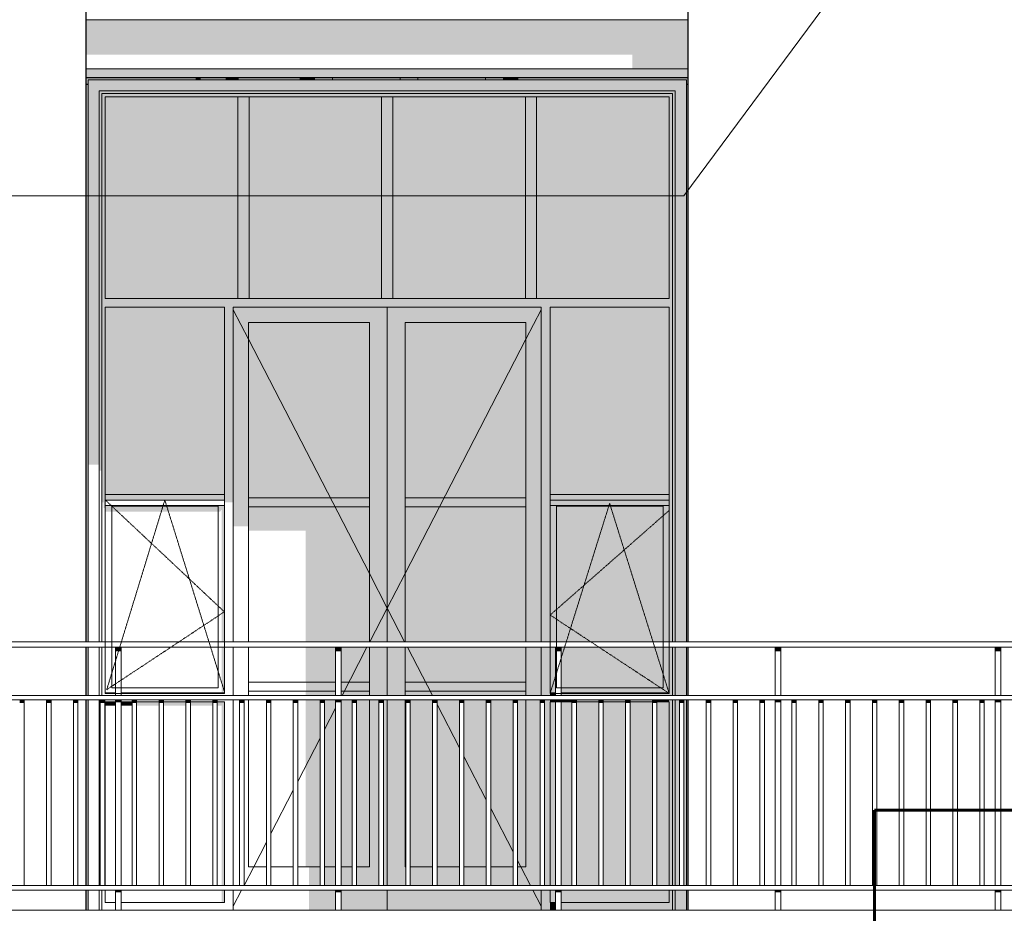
# Model space of a CAD drawing. Header units: millimetres. Extents: x -95523 to 190468, y -7401 to 17692.
# Tile 39 of 139: x -37915 to -33514, y 3846 to 7840. Entities that reach past the tile are written whole.
import ezdxf

# ---------------------------------------------------------------- set-up
doc = ezdxf.new("R2010")
doc.units = ezdxf.units.MM
doc.header["$MEASUREMENT"] = 0
doc.set_wipeout_variables(frame=1)
doc.linetypes.add('Wipeout_Contour', pattern=[1000, 0, -1000])
doc.linetypes.add('Невидимая', pattern=[3.912222, 2.822222, -1.09])
for name, color, linetype, lineweight in [('Р_Фасад в осях 1-24_2_0_Ном._пера__1', 7, 'Continuous', 15), ('Р_Фасад в осях 1-24_2_2D - Общий_Ном._пера__1', 7, 'Continuous', 15), ('Р_Фасад в осях 1-24_2_Аннотация - Выносная Надпись.Фасад фрагмент_Ном._пера__41', 7, 'Continuous', 60), ('Р_Фасад в осях 1-24_2_Конструктив - Перекрытия_Ном._пера__2', 8, 'Continuous', 15), ('Р_Фасад в осях 1-24_2_Конструктив - Стены Внутренние несущие_Ном._пера__2', 8, 'Continuous', 15), ('Р_Фасад в осях 1-24_2_Конструктив - Стены Несущие_Ном._пера__1', 7, 'Continuous', 15), ('Р_Фасад в осях 1-24_2_Конструктив - Стены Несущие_Ном._пера__2', 8, 'Continuous', 15), ('Р_Фасад в осях 1-24_2_Конструктив - Стены Несущие_Ном._пера__21', 7, 'Continuous', 30), ('Р_Фасад в осях 1-24_2_Новый_1 Молдинги_Ном._пера__21', 7, 'Continuous', 30), ('Р_Фасад в осях 1-24_2_Новый_1_  перегородки НОВЫЕ_Ном._пера__1', 7, 'Continuous', 15), ('Р_Фасад в осях 1-24_2_Новый_1_  перегородки НОВЫЕ_Ном._пера__2', 8, 'Continuous', 15), ('Р_Фасад в осях 1-24_2_Новый_Аннотация - Выносная Надпись.Фасад фрагмент_Ном._пера__1', 7, 'Continuous', 15), ('Р_Фасад в осях 1-24_2_Новый_Ограждение_Ном._пера__1', 7, 'Continuous', 15), ('Р_Фасад в осях 1-24_2_Новый_Ограждение_Ном._пера__2', 8, 'Continuous', 15), ('Р_Фасад в осях 1-24_2_Новый_Фартук парапета_Ном._пера__1', 7, 'Continuous', 15)]:
    doc.layers.add(name, color=color, linetype=linetype, lineweight=lineweight)
doc.layers.add('Р_Фасад в осях 1-24_2_1_Покрытие пола_Ном._пера__161', color=7, linetype='Continuous', lineweight=13, true_color=0x6a6a6a)
doc.layers.add('Р_Фасад в осях 1-24_2_Конструктив - Перекрытия', color=7, linetype='Continuous')

msp = doc.modelspace()

# ---------------------------------------------------------------- hatches: boundary and pattern name
at = {"layer": 'Р_Фасад в осях 1-24_2_Конструктив - Стены Внутренние несущие_Ном._пера__2', "linetype": 'Continuous', "lineweight": 0, "true_color": 0x3f3f3f}
for points in [[(-37126.7, 7580), (-37617.1, 7580), (-37617.1, 7550), (-37609.2, 7550), (-37609.2, 7571.8), (-37126.7, 7571.8)], [(-36938.7, 7580), (-36938.7, 7571.8), (-36662.1, 7571.8), (-36662.1, 7580)], [(-35688.1, 7571.8), (-34935.2, 7571.8), (-34935.2, 7550), (-34927.2, 7550), (-34927.2, 7580), (-35688.1, 7580)]]:
    msp.add_hatch(color=250, dxfattribs=at).paths.add_polyline_path(points)
at = {"layer": 'Р_Фасад в осях 1-24_2_Конструктив - Стены Несущие_Ном._пера__2', "linetype": 'Continuous', "lineweight": 0, "true_color": 0x3f3f3f}
for points in [[(-37609.2, 7571.8), (-37559.2, 7521.8), (-34985.2, 7521.8), (-34935.2, 7571.8)], [(-37559.2, 7521.8), (-37609.2, 7571.8), (-37609.2, 5850.8), (-37559.2, 5850.8)], [(-34985.2, 5060.1), (-34935.2, 5060.1), (-34935.2, 7571.8), (-34985.2, 7521.8)], [(-37617.1, 5060.1), (-37609.2, 5060.1), (-37609.2, 7550), (-37617.1, 7550)], [(-34935.2, 7550), (-34935.2, 5060.1), (-34927.2, 5060.1), (-34927.2, 7550)], [(-34985.2, 7521.8), (-37559.2, 7521.8), (-37547.2, 7509.8), (-34997.2, 7509.8)], [(-37559.2, 7521.8), (-37559.2, 5823.9), (-37547.2, 5823.9), (-37547.2, 7509.8)], [(-34997.2, 7509.8), (-37547.2, 7509.8), (-37547.2, 7494.8), (-37532.2, 7494.8), (-35012.2, 7494.8), (-34997.2, 7494.8)], [(-37547.2, 5682.5), (-37539.2, 5682.5), (-37539.2, 5658.4), (-37532.2, 5658.4), (-37532.2, 7494.8), (-37547.2, 7494.8)], [(-36939.7, 6594.7), (-36939.7, 7494.8), (-37532.2, 7494.8), (-37532.2, 6594.7)], [(-36939.7, 6594.7), (-36889.7, 6594.7), (-36889.7, 7494.8), (-36939.7, 7494.8)], [(-36297.2, 6594.7), (-36297.2, 7494.8), (-36889.7, 7494.8), (-36889.7, 6594.7)], [(-36297.2, 6594.7), (-36247.2, 6594.7), (-36247.2, 7494.8), (-36297.2, 7494.8)], [(-35654.7, 6594.7), (-35654.7, 7494.8), (-36247.2, 7494.8), (-36247.2, 6594.7)], [(-35654.7, 6594.7), (-35604.7, 6594.7), (-35604.7, 7494.8), (-35654.7, 7494.8)], [(-35012.2, 6594.7), (-35012.2, 7494.8), (-35604.7, 7494.8), (-35604.7, 6594.7)], [(-35012.2, 7494.8), (-35012.2, 6594.7), (-35012.2, 6554.7), (-35012.2, 5060.1), (-34997.2, 5060.1), (-34997.2, 7494.8)], [(-34997.2, 7509.8), (-34997.2, 5060.1), (-34985.2, 5060.1), (-34985.2, 7521.8)], [(-35012.2, 6554.7), (-35012.2, 6594.7), (-37532.2, 6594.7), (-37532.2, 6554.7), (-37000.2, 6554.7), (-36960.2, 6554.7), (-35584.2, 6554.7), (-35544.2, 6554.7)], [(-37532.2, 6554.7), (-37532.2, 5718.3), (-37000.2, 5718.3), (-37000.2, 6554.7)], [(-37000.2, 6554.7), (-37000.2, 5682.5), (-36960.2, 5682.5), (-36960.2, 6554.7)], [(-36272.2, 6554.7), (-36960.2, 6554.7), (-36960.2, 6486.7), (-36892.2, 6486.7), (-36352.2, 6486.7), (-36272.2, 6486.7)], [(-35584.2, 6554.7), (-36272.2, 6554.7), (-36272.2, 6486.7), (-36192.2, 6486.7), (-35652.2, 6486.7), (-35584.2, 6486.7)], [(-35584.2, 5060.1), (-35544.2, 5060.1), (-35544.2, 6554.7), (-35584.2, 6554.7)], [(-35012.2, 5718.3), (-35012.2, 6554.7), (-35544.2, 6554.7), (-35544.2, 5718.3)], [(-36960.2, 5576.5), (-36892.2, 5576.5), (-36892.2, 6486.7), (-36960.2, 6486.7)], [(-36352.2, 5702.7), (-36352.2, 6486.7), (-36892.2, 6486.7), (-36892.2, 5702.7)], [(-36272.2, 6486.7), (-36352.2, 6486.7), (-36352.2, 5060.1), (-36272.2, 5060.1)], [(-36192.2, 6486.7), (-36272.2, 6486.7), (-36272.2, 5060.1), (-36192.2, 5060.1)], [(-36192.2, 5702.7), (-35652.2, 5702.7), (-35652.2, 6486.7), (-36192.2, 6486.7)], [(-35584.2, 6486.7), (-35652.2, 6486.7), (-35652.2, 5060.1), (-35584.2, 5060.1)], [(-37532.2, 5692.4), (-37000.2, 5692.4), (-37000.2, 5718.3), (-37532.2, 5718.3)], [(-36892.2, 5662.7), (-36352.2, 5662.7), (-36352.2, 5702.7), (-36892.2, 5702.7)], [(-35652.2, 5662.7), (-35652.2, 5702.7), (-36192.2, 5702.7), (-36192.2, 5662.7)], [(-35544.2, 5668.3), (-35012.2, 5668.3), (-35012.2, 5718.3), (-35544.2, 5718.3)], [(-37532.2, 5641.5), (-37019.2, 5641.5), (-37012.2, 5651.4), (-37012.2, 5060.1), (-37000.2, 5060.1), (-37000.2, 5668.3), (-37532.2, 5668.3)], [(-36352.2, 5662.7), (-36892.2, 5662.7), (-36892.2, 5556.7), (-36636.2, 5556.7), (-36636.2, 5060.1), (-36352.2, 5060.1)], [(-35652.2, 5662.7), (-36192.2, 5662.7), (-36192.2, 5060.1), (-35652.2, 5060.1)], [(-35544.2, 5060.1), (-35012.2, 5060.1), (-35012.2, 5668.3), (-35544.2, 5668.3)], [(-37617.1, 4820.1), (-37609.2, 4820.1), (-37609.2, 5035.1), (-37617.1, 5035.1)], [(-37000.2, 5035.1), (-37012.2, 5035.1), (-37012.2, 4832), (-37000.2, 4832)], [(-36636.2, 4878.7), (-36503.3, 4878.7), (-36503.3, 5035.1), (-36636.2, 5035.1)], [(-36352.2, 5035.1), (-36478.3, 5035.1), (-36478.3, 4878.7), (-36352.2, 4878.7)], [(-36352.2, 4820.1), (-36272.2, 4820.1), (-36272.2, 5035.1), (-36352.2, 5035.1)], [(-36272.2, 4820.1), (-36192.2, 4820.1), (-36192.2, 5035.1), (-36272.2, 5035.1)], [(-36192.2, 4878.7), (-35652.2, 4878.7), (-35652.2, 5035.1), (-36192.2, 5035.1)], [(-35652.2, 4820.1), (-35584.2, 4820.1), (-35584.2, 5035.1), (-35652.2, 5035.1)], [(-35584.2, 4820.1), (-35544.2, 4820.1), (-35544.2, 4832), (-35544.2, 5035.1), (-35584.2, 5035.1)], [(-35544.2, 5035.1), (-35544.2, 4832), (-35520.5, 4832), (-35520.5, 5035.1)], [(-35012.2, 5035.1), (-35495.5, 5035.1), (-35495.5, 4832), (-35012.2, 4832)], [(-35012.2, 5035.1), (-35012.2, 4832), (-35012.2, 4820.1), (-34997.2, 4820.1), (-34997.2, 5035.1)], [(-34985.2, 5035.1), (-34997.2, 5035.1), (-34997.2, 4820.1), (-34985.2, 4820.1)], [(-34985.2, 5035.1), (-34985.2, 4820.1), (-34935.2, 4820.1), (-34935.2, 5035.1)], [(-34935.2, 4820.1), (-34927.2, 4820.1), (-34927.2, 5035.1), (-34935.2, 5035.1)], [(-36635.2, 4878.7), (-36635.2, 4838.7), (-36503.3, 4838.7), (-36503.3, 4878.7)], [(-36478.3, 4838.7), (-36352.2, 4838.7), (-36352.2, 4878.7), (-36478.3, 4878.7)], [(-35652.2, 4838.7), (-35652.2, 4878.7), (-36192.2, 4878.7), (-36192.2, 4838.7)], [(-37609.2, 4800.1), (-37617.1, 4800.1), (-37617.1, 3970.1), (-37609.2, 3970.1)], [(-36892.2, 4838.7), (-36892.2, 4837.3), (-36636.2, 4837.3), (-36636.2, 4820.1), (-36503.3, 4820.1), (-36503.3, 4838.7)], [(-36636.2, 4054.7), (-36572.2, 4054.7), (-36572.2, 4800.1), (-36636.2, 4800.1)], [(-36503.3, 4800.1), (-36552.2, 4800.1), (-36552.2, 4054.7), (-36503.3, 4054.7)], [(-36478.3, 4838.7), (-36478.3, 4820.1), (-36352.2, 4820.1), (-36352.2, 4838.7)], [(-36478.3, 4800.1), (-36478.3, 4054.7), (-36429.4, 4054.7), (-36429.4, 4800.1)], [(-36409.4, 4800.1), (-36409.4, 4054.7), (-36352.2, 4054.7), (-36352.2, 4800.1)], [(-36352.2, 4054.7), (-36309.4, 4054.7), (-36309.4, 4800.1), (-36352.2, 4800.1)], [(-36289.4, 4800.1), (-36289.4, 4054.7), (-36272.2, 4054.7), (-36272.2, 4800.1)], [(-36272.2, 4800.1), (-36272.2, 4054.7), (-36192.2, 4054.7), (-36192.2, 4800.1)], [(-35652.2, 4838.7), (-36192.2, 4838.7), (-36192.2, 4820.1), (-35652.2, 4820.1)], [(-36192.2, 4054.7), (-36189.4, 4054.7), (-36189.4, 4800.1), (-36192.2, 4800.1)], [(-36169.4, 4800.1), (-36169.4, 4054.7), (-36069.4, 4054.7), (-36069.4, 4800.1)], [(-36049.4, 4054.7), (-35949.4, 4054.7), (-35949.4, 4800.1), (-36049.4, 4800.1)], [(-35829.4, 4800.1), (-35929.4, 4800.1), (-35929.4, 4054.7), (-35829.4, 4054.7)], [(-35709.4, 4800.1), (-35809.4, 4800.1), (-35809.4, 4054.7), (-35709.4, 4054.7)], [(-35689.4, 4800.1), (-35689.4, 4054.7), (-35652.2, 4054.7), (-35652.2, 4800.1)], [(-35652.2, 4800.1), (-35652.2, 4054.7), (-35589.4, 4054.7), (-35589.4, 4800.1)], [(-35569.4, 3970.1), (-35544.2, 3970.1), (-35544.2, 4792), (-35544.2, 4800.1), (-35569.4, 4800.1)], [(-35544.2, 4820.1), (-35520.5, 4820.1), (-35520.5, 4832), (-35544.2, 4832)], [(-35544.2, 4792), (-35520.5, 4792), (-35520.5, 4800.1), (-35544.2, 4800.1)], [(-35495.5, 4820.1), (-35012.2, 4820.1), (-35012.2, 4832), (-35495.5, 4832)], [(-35495.5, 4792), (-35446.7, 4792), (-35446.7, 4800.1), (-35495.5, 4800.1)], [(-35326.7, 4800.1), (-35426.7, 4800.1), (-35426.7, 4792), (-35326.7, 4792)], [(-35206.7, 4800.1), (-35306.7, 4800.1), (-35306.7, 4792), (-35206.7, 4792)], [(-35186.7, 4800.1), (-35186.7, 4792), (-35086.7, 4792), (-35086.7, 4800.1)], [(-35066.7, 4792), (-35012.2, 4792), (-35012.2, 4800.1), (-35066.7, 4800.1)], [(-35012.2, 4800.1), (-35012.2, 4792), (-35012.2, 3970.1), (-34997.2, 3970.1), (-34997.2, 4800.1)], [(-34985.2, 4800.1), (-34997.2, 4800.1), (-34997.2, 3970.1), (-34985.2, 3970.1)], [(-34985.2, 4800.1), (-34985.2, 3970.1), (-34966.7, 3970.1), (-34966.7, 4800.1)], [(-34946.7, 3970.1), (-34935.2, 3970.1), (-34935.2, 4800.1), (-34946.7, 4800.1)], [(-34935.2, 3970.1), (-34927.2, 3970.1), (-34927.2, 4800.1), (-34935.2, 4800.1)], [(-37486, 4792), (-37532.2, 4792), (-37532.2, 4775), (-37486, 4775)], [(-37461, 4792), (-37461, 4775), (-37412.2, 4775), (-37412.2, 4792)], [(-37392.2, 4792), (-37392.2, 4775), (-37292.2, 4775), (-37292.2, 4792)], [(-37272.2, 4792), (-37272.2, 4775), (-37172.2, 4775), (-37172.2, 4792)], [(-37152.2, 4792), (-37152.2, 4775), (-37052.2, 4775), (-37052.2, 4792)], [(-37032.2, 4792), (-37032.2, 4775), (-37012.2, 4775), (-37012.2, 3970.1), (-37000.2, 3970.1), (-37000.2, 4792)], [(-35520.5, 4792), (-35544.2, 4792), (-35544.2, 3970.1), (-35520.5, 3970.1)], [(-35495.5, 4792), (-35495.5, 3970.1), (-35446.7, 3970.1), (-35446.7, 4792)], [(-35426.7, 3970.1), (-35326.7, 3970.1), (-35326.7, 4792), (-35426.7, 4792)], [(-35206.7, 4792), (-35306.7, 4792), (-35306.7, 3970.1), (-35206.7, 3970.1)], [(-35186.7, 3970.1), (-35086.7, 3970.1), (-35086.7, 4792), (-35186.7, 4792)], [(-35066.7, 4792), (-35066.7, 3970.1), (-35012.2, 3970.1), (-35012.2, 4792)], [(-36572.2, 4054.7), (-36622.2, 4054.7), (-36622.2, 3970.1), (-36572.2, 3970.1)], [(-36552.2, 4054.7), (-36552.2, 3970.1), (-36503.3, 3970.1), (-36503.3, 4054.7)], [(-36429.4, 4054.7), (-36478.3, 4054.7), (-36478.3, 3970.1), (-36429.4, 3970.1)], [(-36409.4, 4054.7), (-36409.4, 3970.1), (-36309.4, 3970.1), (-36309.4, 4054.7), (-36352.2, 4054.7)], [(-36289.4, 4054.7), (-36289.4, 3970.1), (-36272.2, 3970.1), (-36272.2, 4054.7)], [(-36192.2, 4054.7), (-36272.2, 4054.7), (-36272.2, 3970.1), (-36189.4, 3970.1), (-36189.4, 4054.7)], [(-36169.4, 4054.7), (-36169.4, 3970.1), (-36069.4, 3970.1), (-36069.4, 4054.7)], [(-36049.4, 3970.1), (-35949.4, 3970.1), (-35949.4, 4054.7), (-36049.4, 4054.7)], [(-35829.4, 4054.7), (-35929.4, 4054.7), (-35929.4, 3970.1), (-35829.4, 3970.1)], [(-35709.4, 4054.7), (-35809.4, 4054.7), (-35809.4, 3970.1), (-35709.4, 3970.1)], [(-35689.4, 4054.7), (-35689.4, 3970.1), (-35589.4, 3970.1), (-35589.4, 4054.7), (-35652.2, 4054.7)], [(-37617.1, 3860.1), (-37609.2, 3860.1), (-37609.2, 3950.1), (-37617.1, 3950.1)], [(-37012.2, 3894.7), (-37000.2, 3894.7), (-37000.2, 3950.1), (-37012.2, 3950.1)], [(-36503.3, 3950.1), (-36622.2, 3950.1), (-36622.2, 3860.1), (-36503.3, 3860.1)], [(-36478.3, 3860.1), (-36272.2, 3860.1), (-36272.2, 3950.1), (-36478.3, 3950.1)], [(-36272.2, 3950.1), (-36272.2, 3860.1), (-35584.2, 3860.1), (-35584.2, 3950.1)], [(-35544.2, 3950.1), (-35584.2, 3950.1), (-35584.2, 3860.1), (-35544.2, 3860.1), (-35544.2, 3894.7)], [(-35544.2, 3950.1), (-35544.2, 3894.7), (-35520.5, 3894.7), (-35520.5, 3950.1)], [(-35012.2, 3950.1), (-35495.5, 3950.1), (-35495.5, 3894.7), (-35012.2, 3894.7)], [(-35012.2, 3894.7), (-35012.2, 3860.1), (-34997.2, 3860.1), (-34997.2, 3950.1), (-35012.2, 3950.1)], [(-34997.2, 3860.1), (-34985.2, 3860.1), (-34985.2, 3950.1), (-34997.2, 3950.1)], [(-34935.2, 3950.1), (-34985.2, 3950.1), (-34985.2, 3860.1), (-34935.2, 3860.1)], [(-34935.2, 3860.1), (-34927.2, 3860.1), (-34927.2, 3950.1), (-34935.2, 3950.1)], [(-35520.5, 3894.7), (-35544.2, 3894.7), (-35544.2, 3860.1), (-35520.5, 3860.1)], [(-35012.2, 3894.7), (-35495.5, 3894.7), (-35495.5, 3860.1), (-35012.2, 3860.1)]]:
    msp.add_hatch(color=250, dxfattribs=at).paths.add_polyline_path(points)
at = {"layer": 'Р_Фасад в осях 1-24_2_Новый_1_  перегородки НОВЫЕ_Ном._пера__2', "linetype": 'Continuous', "lineweight": 0, "true_color": 0x3f3f3f}
for points in [[(-37107.7, 7580), (-37126.7, 7580), (-37126.7, 7571.8), (-37107.7, 7571.8)], [(-36992.7, 7580), (-37107.7, 7580), (-37107.7, 7571.8), (-36992.7, 7571.8)], [(-36957.7, 7580), (-36992.7, 7580), (-36992.7, 7571.8), (-36957.7, 7571.8)], [(-36957.7, 7580), (-36957.7, 7571.8), (-36938.7, 7571.8), (-36938.7, 7580)], [(-36612.1, 7580), (-36662.1, 7580), (-36662.1, 7571.8), (-36612.1, 7571.8)], [(-36612.1, 7571.8), (-36597.1, 7571.8), (-36597.1, 7580), (-36612.1, 7580)], [(-36597.1, 7580), (-36597.1, 7571.8), (-36517.1, 7571.8), (-36517.1, 7580)], [(-36487.1, 7580), (-36517.1, 7580), (-36517.1, 7571.8), (-36215.1, 7571.8), (-36215.1, 7580), (-36251.1, 7580), (-36487.1, 7579.9)], [(-36215.1, 7580), (-36215.1, 7571.8), (-36135.1, 7571.8), (-36135.1, 7580)], [(-36105.1, 7580), (-36135.1, 7580), (-36135.1, 7571.8), (-35833.1, 7571.8), (-35833.1, 7580), (-35866.1, 7580), (-36105.1, 7579.9)], [(-35833.1, 7580), (-35833.1, 7571.8), (-35753.1, 7571.8), (-35753.1, 7580)], [(-35753.1, 7580), (-35753.1, 7571.8), (-35738.1, 7571.8), (-35738.1, 7580)], [(-35688.1, 7580), (-35738.1, 7580), (-35738.1, 7571.8), (-35688.1, 7571.8)]]:
    msp.add_hatch(color=250, dxfattribs=at).paths.add_polyline_path(points)
at = {"layer": 'Р_Фасад в осях 1-24_2_Новый_Ограждение_Ном._пера__2', "linetype": 'Continuous', "lineweight": 0, "true_color": 0x3f3f3f}
for points in [[(-37461, 5035.1), (-37486, 5035.1), (-37486, 5017.4), (-37461, 5017.4)], [(-36503.3, 5035.1), (-36503.3, 5017.4), (-36478.3, 5017.4), (-36478.3, 5035.1)], [(-35520.5, 5035.1), (-35520.5, 5017.4), (-35495.5, 5017.4), (-35495.5, 5035.1)], [(-34512.8, 5035.1), (-34537.8, 5035.1), (-34537.8, 5017.4), (-34512.8, 5017.4)], [(-33555, 5035.1), (-33555, 5017.4), (-33530, 5017.4), (-33530, 5035.1)], [(-37894.9, 4800.1), (-37914.9, 4800.1), (-37914.9, 4785.9), (-37894.9, 4785.9)], [(-37774.9, 4800.1), (-37794.9, 4800.1), (-37794.9, 4785.9), (-37774.9, 4785.9)], [(-37674.9, 4800.1), (-37674.9, 4785.9), (-37654.9, 4785.9), (-37654.9, 4800.1)], [(-37534.9, 4800.1), (-37554.9, 4800.1), (-37554.9, 4785.9), (-37534.9, 4785.9)], [(-37486, 4800.1), (-37486, 4789.5), (-37461, 4789.5), (-37461, 4800.1)], [(-37392.2, 4800.1), (-37412.2, 4800.1), (-37412.2, 4785.9), (-37392.2, 4785.9)], [(-37292.2, 4800.1), (-37292.2, 4785.9), (-37272.2, 4785.9), (-37272.2, 4800.1)], [(-37152.2, 4800.1), (-37172.2, 4800.1), (-37172.2, 4785.9), (-37152.2, 4785.9)], [(-37032.2, 4800.1), (-37052.2, 4800.1), (-37052.2, 4785.9), (-37032.2, 4785.9)], [(-36912.2, 4800.1), (-36932.2, 4800.1), (-36932.2, 4785.9), (-36912.2, 4785.9)], [(-36812.2, 4800.1), (-36812.2, 4785.9), (-36792.2, 4785.9), (-36792.2, 4800.1)], [(-36692.2, 4800.1), (-36692.2, 4785.9), (-36672.2, 4785.9), (-36672.2, 4800.1)], [(-36572.2, 4800.1), (-36572.2, 4785.9), (-36552.2, 4785.9), (-36552.2, 4800.1)], [(-36503.3, 4800.1), (-36503.3, 4789.5), (-36478.3, 4789.5), (-36478.3, 4800.1)], [(-36429.4, 4800.1), (-36429.4, 4785.9), (-36409.4, 4785.9), (-36409.4, 4800.1)], [(-36309.4, 4800.1), (-36309.4, 4785.9), (-36289.4, 4785.9), (-36289.4, 4800.1)], [(-36189.4, 4800.1), (-36189.4, 4785.9), (-36169.4, 4785.9), (-36169.4, 4800.1)], [(-36049.4, 4800.1), (-36069.4, 4800.1), (-36069.4, 4785.9), (-36049.4, 4785.9)], [(-35949.4, 4800.1), (-35949.4, 4785.9), (-35929.4, 4785.9), (-35929.4, 4800.1)], [(-35829.4, 4800.1), (-35829.4, 4785.9), (-35809.4, 4785.9), (-35809.4, 4800.1)], [(-35709.4, 4800.1), (-35709.4, 4785.9), (-35689.4, 4785.9), (-35689.4, 4800.1)], [(-35589.4, 4800.1), (-35589.4, 4785.9), (-35569.4, 4785.9), (-35569.4, 4800.1)], [(-35495.5, 4800.1), (-35520.5, 4800.1), (-35520.5, 4789.5), (-35495.5, 4789.5)], [(-35446.7, 4800.1), (-35446.7, 4785.9), (-35426.7, 4785.9), (-35426.7, 4800.1)], [(-35326.7, 4800.1), (-35326.7, 4785.9), (-35306.7, 4785.9), (-35306.7, 4800.1)], [(-35206.7, 4800.1), (-35206.7, 4785.9), (-35186.7, 4785.9), (-35186.7, 4800.1)], [(-35086.7, 4800.1), (-35086.7, 4785.9), (-35066.7, 4785.9), (-35066.7, 4800.1)], [(-34966.7, 4800.1), (-34966.7, 4785.9), (-34946.7, 4785.9), (-34946.7, 4800.1)], [(-34846.7, 4800.1), (-34846.7, 4785.9), (-34826.7, 4785.9), (-34826.7, 4800.1)], [(-34726.7, 4800.1), (-34726.7, 4785.9), (-34706.7, 4785.9), (-34706.7, 4800.1)], [(-34586.7, 4800.1), (-34606.7, 4800.1), (-34606.7, 4785.9), (-34586.7, 4785.9)], [(-34537.8, 4800.1), (-34537.8, 4789.5), (-34512.8, 4789.5), (-34512.8, 4800.1)], [(-34463.9, 4800.1), (-34463.9, 4785.9), (-34443.9, 4785.9), (-34443.9, 4800.1)], [(-34343.9, 4800.1), (-34343.9, 4785.9), (-34323.9, 4785.9), (-34323.9, 4800.1)], [(-34223.9, 4800.1), (-34223.9, 4785.9), (-34203.9, 4785.9), (-34203.9, 4800.1)], [(-34103.9, 4800.1), (-34103.9, 4785.9), (-34083.9, 4785.9), (-34083.9, 4800.1)], [(-33983.9, 4800.1), (-33983.9, 4785.9), (-33963.9, 4785.9), (-33963.9, 4800.1)], [(-33863.9, 4800.1), (-33863.9, 4785.9), (-33843.9, 4785.9), (-33843.9, 4800.1)], [(-33743.9, 4800.1), (-33743.9, 4785.9), (-33723.9, 4785.9), (-33723.9, 4800.1)], [(-33623.9, 4800.1), (-33623.9, 4785.9), (-33603.9, 4785.9), (-33603.9, 4800.1)], [(-33555, 4800.1), (-33555, 4789.5), (-33530, 4789.5), (-33530, 4800.1)], [(-37461, 3950.1), (-37486, 3950.1), (-37486, 3939.5), (-37461, 3939.5)], [(-36478.3, 3950.1), (-36503.3, 3950.1), (-36503.3, 3939.5), (-36478.3, 3939.5)], [(-35495.5, 3950.1), (-35520.5, 3950.1), (-35520.5, 3939.5), (-35495.5, 3939.5)], [(-34537.8, 3950.1), (-34537.8, 3939.5), (-34512.8, 3939.5), (-34512.8, 3950.1)], [(-33530, 3950.1), (-33555, 3950.1), (-33555, 3939.5), (-33530, 3939.5)]]:
    msp.add_hatch(color=250, dxfattribs=at).paths.add_polyline_path(points)

# ---------------------------------------------------------------- linework, layer by layer
at = {"layer": 'Р_Фасад в осях 1-24_2_0_Ном._пера__1', "color": 7, "linetype": 'Невидимая', "lineweight": 15, "flags": 128}
for points in [[(-37532.2, 5693.3), (-37000.2, 5193.8), (-37526, 4845.7)], [(-37526, 4845.7), (-37266.2, 5693.3), (-37000.2, 4838.3)], [(-35012.2, 4829.2), (-35278.2, 5678.1), (-35544.2, 4829.2)], [(-35012.2, 5646.9), (-35544.2, 5179.2), (-35012.2, 4829.2)]]:
    msp.add_lwpolyline(points, dxfattribs=at)
at = {"layer": 'Р_Фасад в осях 1-24_2_2D - Общий_Ном._пера__1', "color": 7, "linetype": 'Continuous', "lineweight": 15, "flags": 128}
for points in [[(-37532.2, 5693.3), (-37000.2, 5693.3), (-37000.2, 4829.2), (-37532.2, 4829.2)], [(-35544.2, 5693.3), (-35012.2, 5693.3), (-35012.2, 4829.2), (-35544.2, 4829.2)], [(-37503.1, 4853.7), (-37503.1, 5666), (-37027.5, 5666), (-37027.5, 4853.7)], [(-35515.1, 4853.7), (-35515.1, 5666), (-35039.5, 5666), (-35039.5, 4853.7)]]:
    msp.add_lwpolyline(points, close=True, dxfattribs=at)
at = {"layer": 'Р_Фасад в осях 1-24_2_Аннотация - Выносная Надпись.Фасад фрагмент_Ном._пера__41', "color": 7, "linetype": 'Continuous', "lineweight": 60, "flags": 128}
msp.add_lwpolyline([(-34093.9, 4308), (-32197.1, 4308), (-32197.1, 2514.8), (-34093.9, 2514.8)], close=True, dxfattribs=at)
at = {"layer": 'Р_Фасад в осях 1-24_2_Конструктив - Стены Несущие_Ном._пера__1', "color": 7, "linetype": 'Continuous', "lineweight": 15}
for p, q in [((-37609.2, 7571.8), (-37609.2, 5060.1)), ((-34935.2, 7571.8), (-37609.2, 7571.8)), ((-34935.2, 5060.1), (-34935.2, 7571.8)), ((-37559.2, 5060.1), (-37559.2, 7521.8)), ((-37559.2, 7521.8), (-34985.2, 7521.8)), ((-37547.2, 5060.1), (-37547.2, 7509.8)), ((-37547.2, 7509.8), (-34997.2, 7509.8)), ((-37532.2, 6594.7), (-37532.2, 7494.8)), ((-37532.2, 7494.8), (-36939.7, 7494.8)), ((-36889.7, 7494.8), (-36939.7, 7494.8)), ((-36939.7, 7494.8), (-36939.7, 6594.7)), ((-36889.7, 6594.7), (-36889.7, 7494.8)), ((-36889.7, 7494.8), (-36297.2, 7494.8)), ((-36247.2, 7494.8), (-36297.2, 7494.8)), ((-36297.2, 7494.8), (-36297.2, 6594.7)), ((-36247.2, 6594.7), (-36247.2, 7494.8)), ((-36247.2, 7494.8), (-35654.7, 7494.8)), ((-35604.7, 7494.8), (-35654.7, 7494.8)), ((-35654.7, 7494.8), (-35654.7, 6594.7)), ((-35604.7, 6594.7), (-35604.7, 7494.8)), ((-35604.7, 7494.8), (-35012.2, 7494.8)), ((-35012.2, 7494.8), (-35012.2, 6594.7)), ((-34997.2, 7509.8), (-34997.2, 5060.1)), ((-34985.2, 7521.8), (-34985.2, 5060.1)), ((-36939.7, 6594.7), (-37532.2, 6594.7)), ((-36939.7, 6594.7), (-36889.7, 6594.7)), ((-36297.2, 6594.7), (-36889.7, 6594.7)), ((-36297.2, 6594.7), (-36247.2, 6594.7)), ((-35654.7, 6594.7), (-36247.2, 6594.7)), ((-35654.7, 6594.7), (-35604.7, 6594.7)), ((-35012.2, 6594.7), (-35604.7, 6594.7)), ((-37532.2, 5718.3), (-37532.2, 6554.7)), ((-37532.2, 6554.7), (-37000.2, 6554.7)), ((-37000.2, 6554.7), (-37000.2, 5718.3)), ((-36960.2, 5060.1), (-36960.2, 6554.7)), ((-36960.2, 6554.7), (-35584.2, 6554.7)), ((-36960.2, 6543.4), (-36892.2, 6411.7)), ((-36272.2, 6554.7), (-36272.2, 5060.1)), ((-35584.2, 6543.4), (-35652.2, 6411.7)), ((-35584.2, 6554.7), (-35584.2, 5060.1)), ((-35544.2, 5718.3), (-35544.2, 6554.7)), ((-35544.2, 6554.7), (-35012.2, 6554.7)), ((-35012.2, 6554.7), (-35012.2, 5718.3)), ((-36892.2, 5060.1), (-36892.2, 6486.7)), ((-36892.2, 6486.7), (-36352.2, 6486.7)), ((-36352.2, 6486.7), (-36352.2, 5060.1)), ((-36192.2, 6486.7), (-36192.2, 5060.1)), ((-35652.2, 6486.7), (-36192.2, 6486.7)), ((-35652.2, 5060.1), (-35652.2, 6486.7)), ((-36892.2, 6411.7), (-36352.2, 5365.6)), ((-35652.2, 6411.7), (-36192.2, 5365.6)), ((-37000.2, 5718.3), (-37532.2, 5718.3)), ((-37532.2, 5718.3), (-37532.2, 5668.3)), ((-37000.2, 5668.3), (-37000.2, 5718.3)), ((-36352.2, 5702.7), (-36892.2, 5702.7)), ((-36192.2, 5702.7), (-35652.2, 5702.7)), ((-35012.2, 5718.3), (-35544.2, 5718.3)), ((-35544.2, 5718.3), (-35544.2, 5668.3)), ((-35012.2, 5668.3), (-35012.2, 5718.3)), ((-37532.2, 5060.1), (-37532.2, 5668.3)), ((-37532.2, 5668.3), (-37000.2, 5668.3)), ((-37000.2, 5668.3), (-37000.2, 5060.1)), ((-36892.2, 5662.7), (-36352.2, 5662.7)), ((-35652.2, 5662.7), (-36192.2, 5662.7)), ((-35544.2, 5060.1), (-35544.2, 5668.3)), ((-35544.2, 5668.3), (-35012.2, 5668.3)), ((-35012.2, 5668.3), (-35012.2, 5060.1)), ((-36352.2, 5365.6), (-36272.2, 5210.7)), ((-36192.2, 5365.6), (-36272.2, 5210.7)), ((-36349.9, 5060.1), (-36272.2, 5210.7)), ((-36194.4, 5060.1), (-36272.2, 5210.7)), ((-37609.2, 5035.1), (-37609.2, 4820.1)), ((-37559.2, 4820.1), (-37559.2, 5035.1)), ((-37547.2, 4820.1), (-37547.2, 5035.1)), ((-37532.2, 4832), (-37532.2, 5035.1)), ((-37000.2, 5035.1), (-37000.2, 4832)), ((-36960.2, 4820.1), (-36960.2, 5035.1)), ((-36892.2, 4820.1), (-36892.2, 5035.1)), ((-36473.8, 4820.1), (-36362.8, 5035.1)), ((-36352.2, 5035.1), (-36352.2, 4820.1)), ((-36272.2, 5035.1), (-36272.2, 4820.1)), ((-36192.2, 5035.1), (-36192.2, 4820.1)), ((-36070.5, 4820.1), (-36181.5, 5035.1)), ((-35652.2, 4820.1), (-35652.2, 5035.1)), ((-35584.2, 5035.1), (-35584.2, 4820.1)), ((-35544.2, 4832), (-35544.2, 5035.1)), ((-35012.2, 5035.1), (-35012.2, 4832)), ((-34997.2, 5035.1), (-34997.2, 4820.1)), ((-34985.2, 5035.1), (-34985.2, 4820.1)), ((-34935.2, 4820.1), (-34935.2, 5035.1)), ((-36503.3, 4878.7), (-36892.2, 4878.7)), ((-36352.2, 4878.7), (-36478.3, 4878.7)), ((-36192.2, 4878.7), (-35652.2, 4878.7)), ((-37609.2, 4800.1), (-37609.2, 3970.1)), ((-37559.2, 3970.1), (-37559.2, 4800.1)), ((-37486, 4832), (-37532.2, 4832)), ((-37000.2, 4832), (-37461, 4832)), ((-36960.2, 3970.1), (-36960.2, 4800.1)), ((-36892.2, 4838.7), (-36503.3, 4838.7)), ((-36892.2, 4054.7), (-36892.2, 4800.1)), ((-36478.3, 4838.7), (-36352.2, 4838.7)), ((-36352.2, 4800.1), (-36352.2, 4054.7)), ((-36272.2, 4800.1), (-36272.2, 3970.1)), ((-35652.2, 4838.7), (-36192.2, 4838.7)), ((-36192.2, 4800.1), (-36192.2, 4054.7)), ((-35652.2, 4054.7), (-35652.2, 4800.1)), ((-35520.5, 4832), (-35544.2, 4832)), ((-35012.2, 4832), (-35495.5, 4832)), ((-34997.2, 4800.1), (-34997.2, 3970.1)), ((-34985.2, 4800.1), (-34985.2, 3970.1)), ((-34935.2, 3970.1), (-34935.2, 4800.1)), ((-37532.2, 3970.1), (-37532.2, 4792)), ((-37532.2, 4792), (-37486, 4792)), ((-37461, 4792), (-37412.2, 4792)), ((-37392.2, 4792), (-37292.2, 4792)), ((-37272.2, 4792), (-37172.2, 4792)), ((-37152.2, 4792), (-37052.2, 4792)), ((-37032.2, 4792), (-37000.2, 4792)), ((-37000.2, 4792), (-37000.2, 3970.1)), ((-36552.2, 4668.3), (-36503.3, 4763)), ((-35949.4, 4585.4), (-36049.4, 4779.1)), ((-35544.2, 3970.1), (-35544.2, 4792)), ((-35544.2, 4792), (-35520.5, 4792)), ((-35495.5, 4792), (-35446.7, 4792)), ((-35426.7, 4792), (-35326.7, 4792)), ((-35306.7, 4792), (-35206.7, 4792)), ((-35186.7, 4792), (-35086.7, 4792)), ((-35066.7, 4792), (-35012.2, 4792)), ((-35012.2, 4792), (-35012.2, 3970.1)), ((-36672.2, 4435.9), (-36572.2, 4629.6)), ((-35829.4, 4353), (-35929.4, 4546.7)), ((-36792.2, 4203.4), (-36692.2, 4397.1)), ((-35709.4, 4120.5), (-35809.4, 4314.2)), ((-36868.9, 4054.7), (-36812.2, 4164.7)), ((-36912.2, 3970.9), (-36868.9, 4054.7)), ((-36812.2, 4054.7), (-36892.2, 4054.7)), ((-36692.2, 4054.7), (-36792.2, 4054.7)), ((-36572.2, 4054.7), (-36672.2, 4054.7)), ((-36503.3, 4054.7), (-36552.2, 4054.7)), ((-36429.4, 4054.7), (-36478.3, 4054.7)), ((-36352.2, 4054.7), (-36409.4, 4054.7)), ((-36192.2, 4054.7), (-36189.4, 4054.7)), ((-36169.4, 4054.7), (-36069.4, 4054.7)), ((-36049.4, 4054.7), (-35949.4, 4054.7)), ((-35929.4, 4054.7), (-35829.4, 4054.7)), ((-35809.4, 4054.7), (-35709.4, 4054.7)), ((-35675.4, 4054.7), (-35689.4, 4081.8)), ((-35689.4, 4054.7), (-35652.2, 4054.7)), ((-35631.8, 3970.1), (-35675.4, 4054.7)), ((-37609.2, 3950.1), (-37609.2, 3860.1)), ((-37559.2, 3860.1), (-37559.2, 3950.1)), ((-37547.2, 3860.1), (-37547.2, 3950.1)), ((-37532.2, 3894.7), (-37532.2, 3950.1)), ((-37000.2, 3950.1), (-37000.2, 3894.7)), ((-36960.2, 3860.1), (-36960.2, 3950.1)), ((-36960.2, 3877.9), (-36922.9, 3950.1)), ((-36272.2, 3950.1), (-36272.2, 3860.1)), ((-35584.2, 3877.9), (-35621.4, 3950.1)), ((-35584.2, 3950.1), (-35584.2, 3860.1)), ((-35544.2, 3894.7), (-35544.2, 3950.1)), ((-35012.2, 3950.1), (-35012.2, 3894.7)), ((-34997.2, 3950.1), (-34997.2, 3860.1)), ((-34985.2, 3950.1), (-34985.2, 3860.1)), ((-34935.2, 3860.1), (-34935.2, 3950.1)), ((-37486, 3894.7), (-37532.2, 3894.7)), ((-37000.2, 3894.7), (-37461, 3894.7)), ((-35520.5, 3894.7), (-35544.2, 3894.7)), ((-35012.2, 3894.7), (-35495.5, 3894.7))]:
    msp.add_line(p, q, dxfattribs=at)
at = {"layer": 'Р_Фасад в осях 1-24_2_Конструктив - Стены Несущие_Ном._пера__21', "color": 7, "linetype": 'Continuous', "lineweight": 30}
for p, q in [((-34927.2, 7580), (-37617.1, 7580)), ((-37609.2, 7550), (-37617.1, 7550)), ((-34927.2, 7550), (-34935.2, 7550))]:
    msp.add_line(p, q, dxfattribs=at)
at = {"layer": 'Р_Фасад в осях 1-24_2_Новый_1 Молдинги_Ном._пера__21', "color": 7, "linetype": 'Continuous', "lineweight": 30}
for p, q in [((-37617.1, 4820.1), (-37617.1, 5035.1)), ((-34927.2, 4820.1), (-34927.2, 5035.1)), ((-37617.1, 3970.1), (-37617.1, 4800.1)), ((-34927.2, 3970.1), (-34927.2, 4800.1)), ((-37617.1, 3860.1), (-37617.1, 3950.1)), ((-34927.2, 3860.1), (-34927.2, 3950.1))]:
    msp.add_line(p, q, dxfattribs=at)
at = {"layer": 'Р_Фасад в осях 1-24_2_Новый_1_  перегородки НОВЫЕ_Ном._пера__1', "color": 7, "linetype": 'Continuous', "lineweight": 15}
for p, q in [((-37126.7, 7580), (-37126.7, 7571.8)), ((-37107.7, 7580), (-37107.7, 7571.8)), ((-36992.7, 7580), (-36992.7, 7571.8)), ((-36957.7, 7580), (-36957.7, 7571.8)), ((-36938.7, 7580), (-36938.7, 7571.8)), ((-36662.1, 7571.8), (-36662.1, 7580)), ((-36612.1, 7580), (-36612.1, 7571.8)), ((-36597.1, 7580), (-36597.1, 7571.8)), ((-36517.1, 7571.8), (-36517.1, 7580)), ((-36487.1, 7579.9), (-36251.1, 7579.9)), ((-36215.1, 7580), (-36215.1, 7571.8)), ((-36135.1, 7571.8), (-36135.1, 7580)), ((-36105.1, 7579.9), (-35866.1, 7579.9)), ((-35833.1, 7580), (-35833.1, 7571.8)), ((-35753.1, 7571.8), (-35753.1, 7580)), ((-35738.1, 7571.8), (-35738.1, 7580)), ((-35688.1, 7580), (-35688.1, 7571.8))]:
    msp.add_line(p, q, dxfattribs=at)
at = {"layer": 'Р_Фасад в осях 1-24_2_Новый_Аннотация - Выносная Надпись.Фасад фрагмент_Ном._пера__1', "color": 7, "linetype": 'Continuous', "lineweight": 15}
for p, q in [((-35217.5, 7052.4), (-42779.1, 7052.4)), ((-34946.3, 7052.4), (-35217.5, 7052.4))]:
    msp.add_line(p, q, dxfattribs=at)
at = {"layer": 'Р_Фасад в осях 1-24_2_Новый_Ограждение_Ном._пера__1', "color": 7, "linetype": 'Continuous', "lineweight": 15}
for p, q in [((-22707.3, 5060), (-41429.5, 5060.1)), ((-22707.3, 5035), (-41429.5, 5035.1)), ((-37486, 4820.1), (-37486, 5035.1)), ((-37461, 4820.1), (-37461, 5035.1)), ((-36503.3, 4820.1), (-36503.3, 5035.1)), ((-36478.3, 4820.1), (-36478.3, 5035.1)), ((-35520.5, 4820.1), (-35520.5, 5035.1)), ((-35495.5, 4820.1), (-35495.5, 5035.1)), ((-34537.8, 4820.1), (-34537.8, 5035.1)), ((-34512.8, 4820.1), (-34512.8, 5035.1)), ((-33555, 4820.1), (-33555, 5035.1)), ((-33530, 4820.1), (-33530, 5035.1)), ((-22712.4, 4820), (-41424.5, 4820.1)), ((-22712.4, 4800), (-41424.5, 4800.1)), ((-22752.3, 4820), (-41384.5, 4820.1)), ((-22752.3, 4800), (-41384.5, 4800.1)), ((-37894.9, 3970.1), (-37894.9, 4800.1)), ((-37794.9, 3970.1), (-37794.9, 4800.1)), ((-37774.9, 3970.1), (-37774.9, 4800.1)), ((-37674.9, 3970.1), (-37674.9, 4800.1)), ((-37654.9, 3970.1), (-37654.9, 4800.1)), ((-37554.9, 3970.1), (-37554.9, 4800.1)), ((-37534.9, 3970.1), (-37534.9, 4800.1)), ((-37486, 3970.1), (-37486, 4800.1)), ((-37461, 3970.1), (-37461, 4800.1)), ((-37412.2, 3970.1), (-37412.2, 4800.1)), ((-37392.2, 3970.1), (-37392.2, 4800.1)), ((-37292.2, 3970.1), (-37292.2, 4800.1)), ((-37272.2, 3970.1), (-37272.2, 4800.1)), ((-37172.2, 3970.1), (-37172.2, 4800.1)), ((-37152.2, 3970.1), (-37152.2, 4800.1)), ((-37052.2, 3970.1), (-37052.2, 4800.1)), ((-37032.2, 3970.1), (-37032.2, 4800.1)), ((-36932.2, 3970.1), (-36932.2, 4800.1)), ((-36912.2, 3970.1), (-36912.2, 4800.1)), ((-36812.2, 3970.1), (-36812.2, 4800.1)), ((-36792.2, 3970.1), (-36792.2, 4800.1)), ((-36692.2, 3970.1), (-36692.2, 4800.1)), ((-36672.2, 3970.1), (-36672.2, 4800.1)), ((-36572.2, 3970.1), (-36572.2, 4800.1)), ((-36552.2, 3970.1), (-36552.2, 4800.1)), ((-36503.3, 3970.1), (-36503.3, 4800.1)), ((-36478.3, 3970.1), (-36478.3, 4800.1)), ((-36429.4, 3970.1), (-36429.4, 4800.1)), ((-36409.4, 3970.1), (-36409.4, 4800.1)), ((-36309.4, 3970.1), (-36309.4, 4800.1)), ((-36289.4, 3970.1), (-36289.4, 4800.1)), ((-36189.4, 3970.1), (-36189.4, 4800.1)), ((-36169.4, 3970.1), (-36169.4, 4800.1)), ((-36069.4, 3970.1), (-36069.4, 4800.1)), ((-36049.4, 3970.1), (-36049.4, 4800.1)), ((-35949.4, 3970.1), (-35949.4, 4800.1)), ((-35929.4, 3970.1), (-35929.4, 4800.1)), ((-35829.4, 3970.1), (-35829.4, 4800.1)), ((-35809.4, 3970.1), (-35809.4, 4800.1)), ((-35709.4, 3970.1), (-35709.4, 4800.1)), ((-35689.4, 3970.1), (-35689.4, 4800.1)), ((-35589.4, 3970.1), (-35589.4, 4800.1)), ((-35569.4, 3970.1), (-35569.4, 4800.1)), ((-35520.5, 3970.1), (-35520.5, 4800.1)), ((-35495.5, 3970.1), (-35495.5, 4800.1)), ((-35446.7, 3970.1), (-35446.7, 4800.1)), ((-35426.7, 3970.1), (-35426.7, 4800.1)), ((-35326.7, 3970.1), (-35326.7, 4800.1)), ((-35306.7, 3970.1), (-35306.7, 4800.1)), ((-35206.7, 3970.1), (-35206.7, 4800.1)), ((-35186.7, 3970.1), (-35186.7, 4800.1)), ((-35086.7, 3970.1), (-35086.7, 4800.1)), ((-35066.7, 3970.1), (-35066.7, 4800.1)), ((-34966.7, 3970.1), (-34966.7, 4800.1)), ((-34946.7, 3970.1), (-34946.7, 4800.1)), ((-34846.7, 3970.1), (-34846.7, 4800.1)), ((-34826.7, 3970.1), (-34826.7, 4800.1)), ((-34726.7, 3970.1), (-34726.7, 4800.1)), ((-34706.7, 3970.1), (-34706.7, 4800.1)), ((-34606.7, 3970.1), (-34606.7, 4800.1)), ((-34586.7, 3970.1), (-34586.7, 4800.1)), ((-34537.8, 3970.1), (-34537.8, 4800.1)), ((-34512.8, 3970.1), (-34512.8, 4800.1)), ((-34463.9, 3970.1), (-34463.9, 4800.1)), ((-34443.9, 3970.1), (-34443.9, 4800.1)), ((-34343.9, 3970.1), (-34343.9, 4800.1)), ((-34323.9, 3970.1), (-34323.9, 4800.1)), ((-34223.9, 3970.1), (-34223.9, 4800.1)), ((-34203.9, 3970.1), (-34203.9, 4800.1)), ((-34103.9, 3970.1), (-34103.9, 4800.1)), ((-34083.9, 3970.1), (-34083.9, 4800.1)), ((-33983.9, 3970.1), (-33983.9, 4800.1)), ((-33963.9, 3970.1), (-33963.9, 4800.1)), ((-33863.9, 3970.1), (-33863.9, 4800.1)), ((-33843.9, 3970.1), (-33843.9, 4800.1)), ((-33743.9, 3970.1), (-33743.9, 4800.1)), ((-33723.9, 3970.1), (-33723.9, 4800.1)), ((-33623.9, 3970.1), (-33623.9, 4800.1)), ((-33603.9, 3970.1), (-33603.9, 4800.1)), ((-33555, 3970.1), (-33555, 4800.1)), ((-33530, 3970.1), (-33530, 4800.1)), ((-22712.4, 3970), (-41424.5, 3970.1)), ((-22752.3, 3970), (-41384.5, 3970.1)), ((-22712.4, 3950), (-41424.5, 3950.1)), ((-22752.3, 3950), (-41384.5, 3950.1)), ((-37486, 3860.1), (-37486, 3950.1)), ((-37461, 3860.1), (-37461, 3950.1)), ((-36503.3, 3860.1), (-36503.3, 3950.1)), ((-36478.3, 3860.1), (-36478.3, 3950.1)), ((-35520.5, 3860.1), (-35520.5, 3950.1)), ((-35495.5, 3860.1), (-35495.5, 3950.1)), ((-34537.8, 3860.1), (-34537.8, 3950.1)), ((-34512.8, 3860.1), (-34512.8, 3950.1)), ((-33555, 3860.1), (-33555, 3950.1)), ((-33530, 3860.1), (-33530, 3950.1))]:
    msp.add_line(p, q, dxfattribs=at)
at = {"layer": 'Р_Фасад в осях 1-24_2_Новый_Фартук парапета_Ном._пера__1', "color": 7, "linetype": 'Continuous', "lineweight": 15}
msp.add_line((-42026.9, 3860.1), (-22107.5, 3860.1), dxfattribs=at)

# ---------------------------------------------------------------- wipeouts: each hides what was drawn before it
at = {"color": 254, "linetype": 'Wipeout_Contour', "lineweight": 0, "ltscale": 148351.470577}
msp.add_wipeout([(-37617.1, 7840), (-37617.1, 7620), (-34927.2, 7620), (-34927.2, 7840)], dxfattribs=at).dxf.layer = 'Р_Фасад в осях 1-24_2_Конструктив - Перекрытия'

# ---------------------------------------------------------------- next in the draw order: hatches: boundary and pattern name
at = {"layer": 'Р_Фасад в осях 1-24_2_Конструктив - Перекрытия_Ном._пера__2', "linetype": 'Continuous', "lineweight": 0, "true_color": 0x3f3f3f}
msp.add_hatch(color=250, dxfattribs=at).paths.add_polyline_path([(-34927.2, 7840), (-37617.1, 7840), (-37617.1, 7684.4), (-35177.2, 7684.4), (-35177.2, 7620), (-34927.2, 7620)])
at = {"layer": 'Р_Фасад в осях 1-24_2_Конструктив - Стены Несущие_Ном._пера__2', "linetype": 'Continuous', "lineweight": 0, "true_color": 0x3f3f3f}
msp.add_hatch(color=250, dxfattribs=at).paths.add_polyline_path([(-37617.1, 7580), (-34927.2, 7580), (-34927.2, 7620), (-37617.1, 7620)])

# ---------------------------------------------------------------- next in the draw order: linework, layer by layer
at = {"layer": 'Р_Фасад в осях 1-24_2_1_Покрытие пола_Ном._пера__161', "color": 251, "linetype": 'Continuous', "lineweight": 13, "true_color": 0x6a6a6a}
msp.add_line((-37617.1, 7840), (-34927.2, 7840), dxfattribs=at)
at = {"layer": 'Р_Фасад в осях 1-24_2_Конструктив - Перекрытия_Ном._пера__2', "color": 8, "linetype": 'Continuous', "lineweight": 15}
msp.add_line((-37617.1, 7620), (-34927.2, 7620), dxfattribs=at)
at = {"layer": 'Р_Фасад в осях 1-24_2_Новый_1 Молдинги_Ном._пера__21', "color": 7, "linetype": 'Continuous', "lineweight": 30}
for p, q in [((-37617.1, 5060.1), (-37617.1, 11792.5)), ((-34927.2, 5060.1), (-34927.2, 11792.5))]:
    msp.add_line(p, q, dxfattribs=at)
at = {"layer": 'Р_Фасад в осях 1-24_2_Новый_Аннотация - Выносная Надпись.Фасад фрагмент_Ном._пера__1', "color": 7, "linetype": 'Continuous', "lineweight": 15}
msp.add_line((-34063.2, 8244), (-34946.3, 7052.4), dxfattribs=at)

doc.saveas('drawing.dxf')
